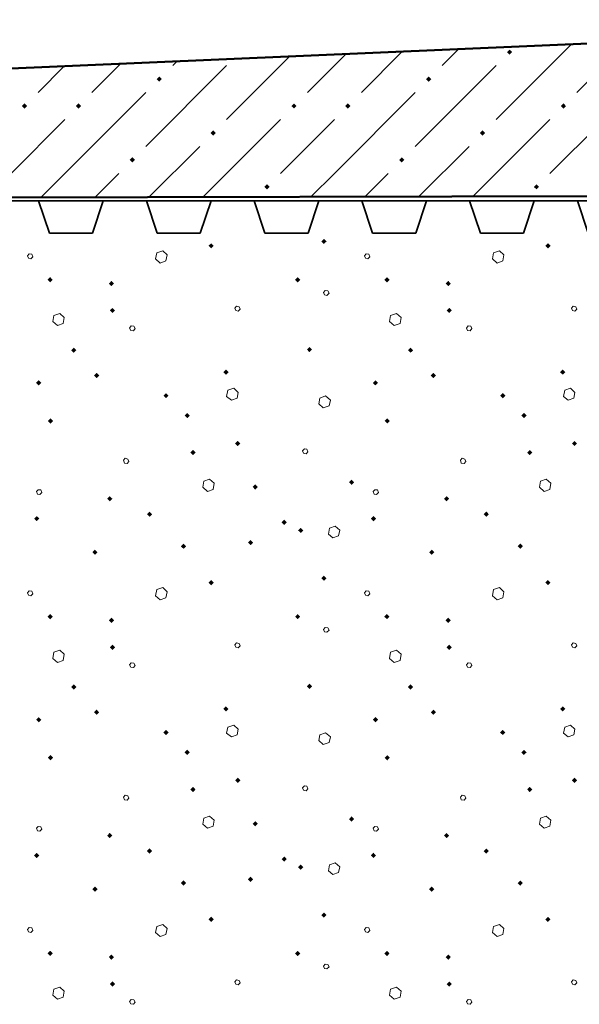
# Model space of a CAD drawing. Header units: millimetres. Extents: x 0 to 21000, y 0 to 14850.
# Tile 41 of 58: x 13945 to 14638, y 10780 to 11998. Entities that reach past the tile are written whole.
import ezdxf

# ---------------------------------------------------------------- set-up
doc = ezdxf.new("R2010")
doc.units = ezdxf.units.MM
for name, color, linetype, lineweight in [('Standard', 7, 'Continuous', 25), ('Стена_ кирп кладка силик нес', 8, 'Continuous', 70), ('Фундаменты общие', 7, 'Continuous', 25)]:
    doc.layers.add(name, color=color, linetype=linetype, lineweight=lineweight)

msp = doc.modelspace()

# ---------------------------------------------------------------- linework, layer by layer
at = {"layer": 'Standard', "color": 7, "linetype": 'Continuous', "lineweight": 13, "transparency": 33554687}
for p, q in [((14488.3, 11961.4), (14468, 11941.1)), ((14627.6, 11967.4), (14534.7, 11874.4)), ((14279.2, 11952.3), (14201.3, 11874.4)), ((14334.7, 11941.1), (14348.9, 11955.3)), ((14418.6, 11958.4), (14368, 11907.8)), ((13968, 11907.8), (14000.5, 11940.3)), ((14070.2, 11943.3), (14034.7, 11907.8)), ((14201.3, 11941.1), (14101.3, 11841.1)), ((14139.9, 11946.3), (14134.7, 11941.1)), ((14301.3, 11907.8), (14334.7, 11941.1)), ((14534.7, 11941.1), (14434.7, 11841.1)), ((14634.7, 11907.8), (14668, 11941.1)), ((14001.3, 11807.8), (14101.3, 11907.8)), ((14334.7, 11807.8), (14434.7, 11907.8)), ((14001.3, 11874.4), (13934.7, 11807.8)), ((14268, 11874.4), (14172, 11778.4)), ((14334.7, 11874.4), (14268, 11807.8)), ((14601.3, 11874.4), (14506.1, 11779.2)), ((14668, 11874.4), (14601.3, 11807.8)), ((14105.2, 11778.3), (14168, 11841.1)), ((14439.3, 11779.1), (14501.3, 11841.1)), ((14001.3, 11807.8), (13971.5, 11777.9)), ((14068, 11807.8), (14038.3, 11778.1)), ((14334.7, 11807.8), (14305.6, 11778.8)), ((14401.3, 11807.8), (14372.5, 11778.9))]:
    msp.add_line(p, q, dxfattribs=at)
at = {"layer": 'Standard', "color": 7, "linetype": 'Continuous', "lineweight": 35, "transparency": 33554687}
for p, q in [((12475.3, 11774.3), (15142, 11773.7)), ((13915.3, 11774), (13968.6, 11774)), ((13968.6, 11774), (13982, 11734)), ((14035.3, 11734), (14048.6, 11774)), ((14048.6, 11774), (14102, 11774)), ((14102, 11774), (14115.3, 11734)), ((14168.6, 11734), (14182, 11774)), ((14182, 11774), (14235.3, 11773.9)), ((14235.3, 11773.9), (14248.6, 11733.9)), ((14302, 11733.9), (14315.3, 11773.9)), ((14315.3, 11773.9), (14368.6, 11773.9)), ((14368.6, 11773.9), (14382, 11733.9)), ((14435.3, 11733.9), (14448.6, 11773.9)), ((14448.6, 11773.9), (14502, 11773.9)), ((14502, 11773.9), (14515.3, 11733.9)), ((14568.6, 11733.9), (14582, 11773.9)), ((14582, 11773.9), (14635.3, 11773.9)), ((14635.3, 11773.9), (14648.6, 11733.9)), ((13982, 11734), (14035.3, 11734)), ((14115.3, 11734), (14168.6, 11734)), ((14248.6, 11733.9), (14302, 11733.9)), ((14382, 11733.9), (14435.3, 11733.9)), ((14515.3, 11733.9), (14568.6, 11733.9))]:
    msp.add_line(p, q, dxfattribs=at)
at = {"layer": 'Standard', "color": 7, "linetype": 'Continuous', "lineweight": 13, "transparency": 33554687}
for points in [[(14551.3, 11954.5), (14548.1, 11957.8), (14551.3, 11961)], [(14551.3, 11954.5), (14551.3, 11961), (14554.6, 11957.8)], [(14118, 11921.2), (14114.7, 11924.4), (14118, 11927.7)], [(14118, 11921.2), (14118, 11927.7), (14121.2, 11924.4)], [(14451.3, 11921.2), (14448.1, 11924.4), (14451.3, 11927.7)], [(14451.3, 11921.2), (14451.3, 11927.7), (14454.6, 11924.4)], [(13951.3, 11887.9), (13948.1, 11891.1), (13951.3, 11894.4)], [(13951.3, 11887.9), (13951.3, 11894.4), (13954.6, 11891.1)], [(14018, 11887.9), (14014.7, 11891.1), (14018, 11894.4)], [(14018, 11887.9), (14018, 11894.4), (14021.2, 11891.1)], [(14284.7, 11887.9), (14281.4, 11891.1), (14284.7, 11894.4)], [(14284.7, 11887.9), (14284.7, 11894.4), (14287.9, 11891.1)], [(14351.3, 11887.9), (14348.1, 11891.1), (14351.3, 11894.4)], [(14351.3, 11887.9), (14351.3, 11894.4), (14354.6, 11891.1)], [(14618, 11887.9), (14614.7, 11891.1), (14618, 11894.4)], [(14618, 11887.9), (14618, 11894.4), (14621.2, 11891.1)], [(14184.7, 11854.5), (14181.4, 11857.8), (14184.7, 11861)], [(14184.7, 11854.5), (14184.7, 11861), (14187.9, 11857.8)], [(14518, 11854.5), (14514.7, 11857.8), (14518, 11861)], [(14518, 11854.5), (14518, 11861), (14521.2, 11857.8)], [(14084.7, 11821.2), (14081.4, 11824.4), (14084.7, 11827.7)], [(14084.7, 11821.2), (14084.7, 11827.7), (14087.9, 11824.4)], [(14418, 11821.2), (14414.7, 11824.4), (14418, 11827.7)], [(14418, 11821.2), (14418, 11827.7), (14421.2, 11824.4)], [(14251.3, 11787.9), (14248.1, 11791.1), (14251.3, 11794.4)], [(14251.3, 11787.9), (14251.3, 11794.4), (14254.6, 11791.1)], [(14584.7, 11787.9), (14581.4, 11791.1), (14584.7, 11794.4)], [(14584.7, 11787.9), (14584.7, 11794.4), (14587.9, 11791.1)]]:
    msp.add_solid(points, dxfattribs=at)
at = {"layer": 'Стена_ кирп кладка силик нес', "color": 7, "linetype": 'Continuous', "lineweight": 13, "transparency": 33554687}
for p, q in [((13957.2, 11708.2), (13955.1, 11705.7)), ((13955.1, 11705.7), (13956.3, 11702.8)), ((13960.5, 11707.8), (13957.2, 11708.2)), ((13961.7, 11704.4), (13960.5, 11707.8)), ((14115.1, 11709.4), (14113.4, 11701.9)), ((14122.2, 11711.9), (14115.1, 11709.4)), ((14127.6, 11706.9), (14122.2, 11711.9)), ((14126.3, 11699.4), (14127.6, 11706.9)), ((14373.8, 11708.2), (14371.7, 11705.7)), ((14371.7, 11705.7), (14373, 11702.8)), ((14377.2, 11707.8), (14373.8, 11708.2)), ((14378.4, 11704.4), (14377.2, 11707.8)), ((14531.7, 11709.4), (14530.1, 11701.9)), ((14538.8, 11711.9), (14531.7, 11709.4)), ((14544.2, 11706.9), (14538.8, 11711.9)), ((14543, 11699.4), (14544.2, 11706.9)), ((13956.3, 11702.8), (13959.2, 11701.9)), ((13959.2, 11701.9), (13961.7, 11704.4)), ((14113.4, 11701.9), (14119.2, 11696.9)), ((14119.2, 11696.9), (14126.3, 11699.4)), ((14373, 11702.8), (14375.9, 11701.9)), ((14375.9, 11701.9), (14378.4, 11704.4)), ((14530.1, 11701.9), (14535.9, 11696.9)), ((14535.9, 11696.9), (14543, 11699.4)), ((14323.4, 11662.8), (14321.3, 11660.3)), ((14321.3, 11660.3), (14322.6, 11657.4)), ((14322.6, 11657.4), (14325.5, 11656.9)), ((14326.7, 11662.4), (14323.4, 11662.8)), ((14325.5, 11656.9), (14328, 11659.4)), ((14328, 11659.4), (14326.7, 11662.4)), ((13995.1, 11634.4), (13987.6, 11631.9)), ((14000.5, 11629.4), (13995.1, 11634.4)), ((14213.4, 11643.6), (14211.3, 11641.1)), ((14211.3, 11641.1), (14212.6, 11638.2)), ((14212.6, 11638.2), (14215.5, 11637.4)), ((14216.7, 11642.8), (14213.4, 11643.6)), ((14215.5, 11637.4), (14218, 11639.9)), ((14218, 11639.9), (14216.7, 11642.8)), ((14411.7, 11634.4), (14404.2, 11631.9)), ((14417.2, 11629.4), (14411.7, 11634.4)), ((14630.1, 11643.6), (14628, 11641.1)), ((14628, 11641.1), (14629.2, 11638.2)), ((14629.2, 11638.2), (14632.2, 11637.4)), ((14633.4, 11642.8), (14630.1, 11643.6)), ((14632.2, 11637.4), (14634.7, 11639.9)), ((14634.7, 11639.9), (14633.4, 11642.8)), ((13987.6, 11631.9), (13986.3, 11624.4)), ((13986.3, 11624.4), (13992.2, 11619.4)), ((13992.2, 11619.4), (13999.2, 11621.9)), ((13999.2, 11621.9), (14000.5, 11629.4)), ((14404.2, 11631.9), (14403, 11624.4)), ((14403, 11624.4), (14408.8, 11619.4)), ((14408.8, 11619.4), (14415.9, 11621.9)), ((14415.9, 11621.9), (14417.2, 11629.4)), ((14083.4, 11619), (14081.3, 11616.5)), ((14081.3, 11616.5), (14082.6, 11613.6)), ((14082.6, 11613.6), (14085.9, 11613.2)), ((14086.7, 11618.6), (14083.4, 11619)), ((14085.9, 11613.2), (14088, 11615.7)), ((14088, 11615.7), (14086.7, 11618.6)), ((14500.1, 11619), (14498, 11616.5)), ((14498, 11616.5), (14499.2, 11613.6)), ((14499.2, 11613.6), (14502.6, 11613.2)), ((14503.4, 11618.6), (14500.1, 11619)), ((14502.6, 11613.2), (14504.7, 11615.7)), ((14504.7, 11615.7), (14503.4, 11618.6)), ((14203, 11539.4), (14201.3, 11531.9)), ((14210.1, 11541.9), (14203, 11539.4)), ((14215.5, 11536.9), (14210.1, 11541.9)), ((14214.2, 11529.9), (14215.5, 11536.9)), ((14619.7, 11539.4), (14618, 11531.9)), ((14626.7, 11541.9), (14619.7, 11539.4)), ((14632.2, 11536.9), (14626.7, 11541.9)), ((14630.9, 11529.9), (14632.2, 11536.9)), ((14201.3, 11531.9), (14207.2, 11527.4)), ((14207.2, 11527.4), (14214.2, 11529.9)), ((14316.7, 11529.9), (14315.5, 11522.8)), ((14315.5, 11522.8), (14320.9, 11517.8)), ((14323.8, 11532.4), (14316.7, 11529.9)), ((14329.7, 11527.4), (14323.8, 11532.4)), ((14328, 11520.3), (14329.7, 11527.4)), ((14618, 11531.9), (14623.8, 11527.4)), ((14623.8, 11527.4), (14630.9, 11529.9)), ((14320.9, 11517.8), (14328, 11520.3)), ((14297.6, 11466.9), (14295.1, 11464.4)), ((14295.1, 11464.4), (14296.3, 11461.5)), ((14300.5, 11466.5), (14297.6, 11466.9)), ((14299.7, 11460.7), (14301.7, 11463.2)), ((14301.7, 11463.2), (14300.5, 11466.5)), ((14075.9, 11455.3), (14073.8, 11452.8)), ((14073.8, 11452.8), (14075.1, 11449.4)), ((14079.2, 11454.4), (14075.9, 11455.3)), ((14078.4, 11449), (14080.5, 11451.5)), ((14080.5, 11451.5), (14079.2, 11454.4)), ((14296.3, 11461.5), (14299.7, 11460.7)), ((14492.6, 11455.3), (14490.5, 11452.8)), ((14490.5, 11452.8), (14491.7, 11449.4)), ((14495.9, 11454.4), (14492.6, 11455.3)), ((14495.1, 11449), (14497.2, 11451.5)), ((14497.2, 11451.5), (14495.9, 11454.4)), ((14075.1, 11449.4), (14078.4, 11449)), ((14491.7, 11449.4), (14495.1, 11449)), ((14173, 11426.9), (14171.7, 11419.4)), ((14180.1, 11429.4), (14173, 11426.9)), ((14185.9, 11424.4), (14180.1, 11429.4)), ((14589.7, 11426.9), (14588.4, 11419.4)), ((14596.7, 11429.4), (14589.7, 11426.9)), ((14602.6, 11424.4), (14596.7, 11429.4)), ((13968, 11416.5), (13965.9, 11414.4)), ((13965.9, 11414.4), (13967.2, 11411.1)), ((13971.3, 11416.1), (13968, 11416.5)), ((13970.1, 11410.7), (13972.6, 11413.2)), ((13972.6, 11413.2), (13971.3, 11416.1)), ((14171.7, 11419.4), (14177.6, 11414.4)), ((14177.6, 11414.4), (14184.7, 11416.9)), ((14184.7, 11416.9), (14185.9, 11424.4)), ((14384.7, 11416.5), (14382.6, 11414.4)), ((14382.6, 11414.4), (14383.8, 11411.1)), ((14388, 11416.1), (14384.7, 11416.5)), ((14386.7, 11410.7), (14389.2, 11413.2)), ((14389.2, 11413.2), (14388, 11416.1)), ((14588.4, 11419.4), (14594.2, 11414.4)), ((14594.2, 11414.4), (14601.3, 11416.9)), ((14601.3, 11416.9), (14602.6, 11424.4)), ((13967.2, 11411.1), (13970.1, 11410.7)), ((14383.8, 11411.1), (14386.7, 11410.7)), ((14328.4, 11369), (14327.2, 11361.5)), ((14335.5, 11371.5), (14328.4, 11369)), ((14341.3, 11366.5), (14335.5, 11371.5)), ((14339.7, 11359.4), (14341.3, 11366.5)), ((14327.2, 11361.5), (14332.6, 11356.9)), ((14332.6, 11356.9), (14339.7, 11359.4)), ((13957.2, 11291.5), (13955.1, 11289)), ((13960.5, 11291.1), (13957.2, 11291.5)), ((14115.1, 11292.8), (14113.4, 11285.3)), ((14122.2, 11295.3), (14115.1, 11292.8)), ((14127.6, 11290.3), (14122.2, 11295.3)), ((14373.8, 11291.5), (14371.7, 11289)), ((14377.2, 11291.1), (14373.8, 11291.5)), ((14531.7, 11292.8), (14530.1, 11285.3)), ((14538.8, 11295.3), (14531.7, 11292.8)), ((14544.2, 11290.3), (14538.8, 11295.3)), ((13955.1, 11289), (13956.3, 11286.1)), ((13956.3, 11286.1), (13959.2, 11285.3)), ((13959.2, 11285.3), (13961.7, 11287.8)), ((13961.7, 11287.8), (13960.5, 11291.1)), ((14113.4, 11285.3), (14119.2, 11280.3)), ((14119.2, 11280.3), (14126.3, 11282.8)), ((14126.3, 11282.8), (14127.6, 11290.3)), ((14371.7, 11289), (14373, 11286.1)), ((14373, 11286.1), (14375.9, 11285.3)), ((14375.9, 11285.3), (14378.4, 11287.8)), ((14378.4, 11287.8), (14377.2, 11291.1)), ((14530.1, 11285.3), (14535.9, 11280.3)), ((14535.9, 11280.3), (14543, 11282.8)), ((14543, 11282.8), (14544.2, 11290.3)), ((14323.4, 11246.1), (14321.3, 11243.6)), ((14321.3, 11243.6), (14322.6, 11240.7)), ((14326.7, 11245.7), (14323.4, 11246.1)), ((14325.5, 11240.3), (14328, 11242.8)), ((14328, 11242.8), (14326.7, 11245.7)), ((14322.6, 11240.7), (14325.5, 11240.3)), ((14213.4, 11226.9), (14211.3, 11224.4)), ((14211.3, 11224.4), (14212.6, 11221.5)), ((14212.6, 11221.5), (14215.5, 11220.7)), ((14216.7, 11226.1), (14213.4, 11226.9)), ((14215.5, 11220.7), (14218, 11223.2)), ((14218, 11223.2), (14216.7, 11226.1)), ((14630.1, 11226.9), (14628, 11224.4)), ((14628, 11224.4), (14629.2, 11221.5)), ((14629.2, 11221.5), (14632.2, 11220.7)), ((14633.4, 11226.1), (14630.1, 11226.9)), ((14632.2, 11220.7), (14634.7, 11223.2)), ((14634.7, 11223.2), (14633.4, 11226.1)), ((13987.6, 11215.3), (13986.3, 11207.8)), ((13986.3, 11207.8), (13992.2, 11202.8)), ((13995.1, 11217.8), (13987.6, 11215.3)), ((14000.5, 11212.8), (13995.1, 11217.8)), ((13999.2, 11205.3), (14000.5, 11212.8)), ((14404.2, 11215.3), (14403, 11207.8)), ((14403, 11207.8), (14408.8, 11202.8)), ((14411.7, 11217.8), (14404.2, 11215.3)), ((14417.2, 11212.8), (14411.7, 11217.8)), ((14415.9, 11205.3), (14417.2, 11212.8)), ((13992.2, 11202.8), (13999.2, 11205.3)), ((14083.4, 11202.4), (14081.3, 11199.9)), ((14081.3, 11199.9), (14082.6, 11196.9)), ((14082.6, 11196.9), (14085.9, 11196.5)), ((14086.7, 11201.9), (14083.4, 11202.4)), ((14085.9, 11196.5), (14088, 11199)), ((14088, 11199), (14086.7, 11201.9)), ((14408.8, 11202.8), (14415.9, 11205.3)), ((14500.1, 11202.4), (14498, 11199.9)), ((14498, 11199.9), (14499.2, 11196.9)), ((14499.2, 11196.9), (14502.6, 11196.5)), ((14503.4, 11201.9), (14500.1, 11202.4)), ((14502.6, 11196.5), (14504.7, 11199)), ((14504.7, 11199), (14503.4, 11201.9)), ((14203, 11122.8), (14201.3, 11115.3)), ((14210.1, 11125.3), (14203, 11122.8)), ((14215.5, 11120.3), (14210.1, 11125.3)), ((14619.7, 11122.8), (14618, 11115.3)), ((14626.7, 11125.3), (14619.7, 11122.8)), ((14632.2, 11120.3), (14626.7, 11125.3)), ((14201.3, 11115.3), (14207.2, 11110.7)), ((14207.2, 11110.7), (14214.2, 11113.2)), ((14214.2, 11113.2), (14215.5, 11120.3)), ((14316.7, 11113.2), (14315.5, 11106.1)), ((14323.8, 11115.7), (14316.7, 11113.2)), ((14329.7, 11110.7), (14323.8, 11115.7)), ((14328, 11103.6), (14329.7, 11110.7)), ((14618, 11115.3), (14623.8, 11110.7)), ((14623.8, 11110.7), (14630.9, 11113.2)), ((14630.9, 11113.2), (14632.2, 11120.3)), ((14315.5, 11106.1), (14320.9, 11101.1)), ((14320.9, 11101.1), (14328, 11103.6)), ((14297.6, 11050.3), (14295.1, 11047.8)), ((14295.1, 11047.8), (14296.3, 11044.9)), ((14300.5, 11049.9), (14297.6, 11050.3)), ((14301.7, 11046.5), (14300.5, 11049.9)), ((14075.9, 11038.6), (14073.8, 11036.1)), ((14073.8, 11036.1), (14075.1, 11032.8)), ((14079.2, 11037.8), (14075.9, 11038.6)), ((14080.5, 11034.9), (14079.2, 11037.8)), ((14296.3, 11044.9), (14299.7, 11044)), ((14299.7, 11044), (14301.7, 11046.5)), ((14492.6, 11038.6), (14490.5, 11036.1)), ((14490.5, 11036.1), (14491.7, 11032.8)), ((14495.9, 11037.8), (14492.6, 11038.6)), ((14497.2, 11034.9), (14495.9, 11037.8)), ((14075.1, 11032.8), (14078.4, 11032.4)), ((14078.4, 11032.4), (14080.5, 11034.9)), ((14491.7, 11032.8), (14495.1, 11032.4)), ((14495.1, 11032.4), (14497.2, 11034.9)), ((14180.1, 11012.8), (14173, 11010.3)), ((14185.9, 11007.8), (14180.1, 11012.8)), ((14596.7, 11012.8), (14589.7, 11010.3)), ((14602.6, 11007.8), (14596.7, 11012.8)), ((13968, 10999.9), (13965.9, 10997.8)), ((13971.3, 10999.4), (13968, 10999.9)), ((13972.6, 10996.5), (13971.3, 10999.4)), ((14173, 11010.3), (14171.7, 11002.8)), ((14171.7, 11002.8), (14177.6, 10997.8)), ((14177.6, 10997.8), (14184.7, 11000.3)), ((14184.7, 11000.3), (14185.9, 11007.8)), ((14384.7, 10999.9), (14382.6, 10997.8)), ((14388, 10999.4), (14384.7, 10999.9)), ((14389.2, 10996.5), (14388, 10999.4)), ((14589.7, 11010.3), (14588.4, 11002.8)), ((14588.4, 11002.8), (14594.2, 10997.8)), ((14594.2, 10997.8), (14601.3, 11000.3)), ((14601.3, 11000.3), (14602.6, 11007.8)), ((13965.9, 10997.8), (13967.2, 10994.4)), ((13967.2, 10994.4), (13970.1, 10994)), ((13970.1, 10994), (13972.6, 10996.5)), ((14382.6, 10997.8), (14383.8, 10994.4)), ((14383.8, 10994.4), (14386.7, 10994)), ((14386.7, 10994), (14389.2, 10996.5)), ((14328.4, 10952.4), (14327.2, 10944.9)), ((14335.5, 10954.9), (14328.4, 10952.4)), ((14341.3, 10949.9), (14335.5, 10954.9)), ((14327.2, 10944.9), (14332.6, 10940.3)), ((14332.6, 10940.3), (14339.7, 10942.8)), ((14339.7, 10942.8), (14341.3, 10949.9)), ((14122.2, 10878.6), (14115.1, 10876.1)), ((14127.6, 10873.6), (14122.2, 10878.6)), ((14538.8, 10878.6), (14531.7, 10876.1)), ((14544.2, 10873.6), (14538.8, 10878.6)), ((13957.2, 10874.9), (13955.1, 10872.4)), ((13955.1, 10872.4), (13956.3, 10869.4)), ((13956.3, 10869.4), (13959.2, 10868.6)), ((13960.5, 10874.4), (13957.2, 10874.9)), ((13959.2, 10868.6), (13961.7, 10871.1)), ((13961.7, 10871.1), (13960.5, 10874.4)), ((14115.1, 10876.1), (14113.4, 10868.6)), ((14113.4, 10868.6), (14119.2, 10863.6)), ((14119.2, 10863.6), (14126.3, 10866.1)), ((14126.3, 10866.1), (14127.6, 10873.6)), ((14373.8, 10874.9), (14371.7, 10872.4)), ((14371.7, 10872.4), (14373, 10869.4)), ((14373, 10869.4), (14375.9, 10868.6)), ((14377.2, 10874.4), (14373.8, 10874.9)), ((14375.9, 10868.6), (14378.4, 10871.1)), ((14378.4, 10871.1), (14377.2, 10874.4)), ((14531.7, 10876.1), (14530.1, 10868.6)), ((14530.1, 10868.6), (14535.9, 10863.6)), ((14535.9, 10863.6), (14543, 10866.1)), ((14543, 10866.1), (14544.2, 10873.6)), ((14323.4, 10829.4), (14321.3, 10826.9)), ((14326.7, 10829), (14323.4, 10829.4)), ((14328, 10826.1), (14326.7, 10829)), ((14321.3, 10826.9), (14322.6, 10824)), ((14322.6, 10824), (14325.5, 10823.6)), ((14325.5, 10823.6), (14328, 10826.1)), ((14213.4, 10810.3), (14211.3, 10807.8)), ((14211.3, 10807.8), (14212.6, 10804.9)), ((14212.6, 10804.9), (14215.5, 10804)), ((14216.7, 10809.4), (14213.4, 10810.3)), ((14215.5, 10804), (14218, 10806.5)), ((14218, 10806.5), (14216.7, 10809.4)), ((14630.1, 10810.3), (14628, 10807.8)), ((14628, 10807.8), (14629.2, 10804.9)), ((14629.2, 10804.9), (14632.2, 10804)), ((14633.4, 10809.4), (14630.1, 10810.3)), ((14632.2, 10804), (14634.7, 10806.5)), ((14634.7, 10806.5), (14633.4, 10809.4)), ((13987.6, 10798.6), (13986.3, 10791.1)), ((13995.1, 10801.1), (13987.6, 10798.6)), ((14000.5, 10796.1), (13995.1, 10801.1)), ((13999.2, 10788.6), (14000.5, 10796.1)), ((14404.2, 10798.6), (14403, 10791.1)), ((14411.7, 10801.1), (14404.2, 10798.6)), ((14417.2, 10796.1), (14411.7, 10801.1)), ((14415.9, 10788.6), (14417.2, 10796.1)), ((13986.3, 10791.1), (13992.2, 10786.1)), ((13992.2, 10786.1), (13999.2, 10788.6)), ((14083.4, 10785.7), (14081.3, 10783.2)), ((14081.3, 10783.2), (14082.6, 10780.3)), ((14082.6, 10780.3), (14085.9, 10779.9)), ((14086.7, 10785.3), (14083.4, 10785.7)), ((14085.9, 10779.9), (14088, 10782.4)), ((14088, 10782.4), (14086.7, 10785.3)), ((14403, 10791.1), (14408.8, 10786.1)), ((14408.8, 10786.1), (14415.9, 10788.6)), ((14500.1, 10785.7), (14498, 10783.2)), ((14498, 10783.2), (14499.2, 10780.3)), ((14499.2, 10780.3), (14502.6, 10779.9)), ((14503.4, 10785.3), (14500.1, 10785.7)), ((14502.6, 10779.9), (14504.7, 10782.4)), ((14504.7, 10782.4), (14503.4, 10785.3))]:
    msp.add_line(p, q, dxfattribs=at)
for points in [[(14182.2, 11714.9), (14178.9, 11718.2), (14182.2, 11721.4)], [(14182.2, 11714.9), (14182.2, 11721.4), (14185.4, 11718.2)], [(14321.7, 11720.4), (14318.5, 11723.6), (14321.7, 11726.9)], [(14321.7, 11720.4), (14321.7, 11726.9), (14325, 11723.6)], [(14598.8, 11714.9), (14595.6, 11718.2), (14598.8, 11721.4)], [(14598.8, 11714.9), (14598.8, 11721.4), (14602.1, 11718.2)], [(13983, 11672.9), (13979.7, 11676.1), (13983, 11679.4)], [(13983, 11672.9), (13983, 11679.4), (13986.2, 11676.1)], [(14058.8, 11668.3), (14055.6, 11671.5), (14058.8, 11674.8)], [(14058.8, 11668.3), (14058.8, 11674.8), (14062.1, 11671.5)], [(14289.2, 11672.9), (14286, 11676.1), (14289.2, 11679.4)], [(14289.2, 11672.9), (14289.2, 11679.4), (14292.5, 11676.1)], [(14399.7, 11672.9), (14396.4, 11676.1), (14399.7, 11679.4)], [(14399.7, 11672.9), (14399.7, 11679.4), (14402.9, 11676.1)], [(14475.5, 11668.3), (14472.2, 11671.5), (14475.5, 11674.8)], [(14475.5, 11668.3), (14475.5, 11674.8), (14478.7, 11671.5)], [(14060.1, 11634.9), (14056.8, 11638.2), (14060.1, 11641.4)], [(14060.1, 11634.9), (14060.1, 11641.4), (14063.3, 11638.2)], [(14476.7, 11634.9), (14473.5, 11638.2), (14476.7, 11641.4)], [(14476.7, 11634.9), (14476.7, 11641.4), (14480, 11638.2)], [(14012.2, 11585.8), (14008.9, 11589), (14012.2, 11592.3)], [(14012.2, 11585.8), (14012.2, 11592.3), (14015.4, 11589)], [(14303.8, 11586.6), (14300.6, 11589.9), (14303.8, 11593.1)], [(14303.8, 11586.6), (14303.8, 11593.1), (14307.1, 11589.9)], [(14428.8, 11585.8), (14425.6, 11589), (14428.8, 11592.3)], [(14428.8, 11585.8), (14428.8, 11592.3), (14432.1, 11589)], [(14040.5, 11554.5), (14037.2, 11557.8), (14040.5, 11561)], [(14040.5, 11554.5), (14040.5, 11561), (14043.7, 11557.8)], [(14200.5, 11558.7), (14197.2, 11561.9), (14200.5, 11565.2)], [(14200.5, 11558.7), (14200.5, 11565.2), (14203.7, 11561.9)], [(14457.2, 11554.5), (14453.9, 11557.8), (14457.2, 11561)], [(14457.2, 11554.5), (14457.2, 11561), (14460.4, 11557.8)], [(14617.2, 11558.7), (14613.9, 11561.9), (14617.2, 11565.2)], [(14617.2, 11558.7), (14617.2, 11565.2), (14620.4, 11561.9)], [(13968.8, 11545.4), (13965.6, 11548.6), (13968.8, 11551.9)], [(13968.8, 11545.4), (13968.8, 11551.9), (13972.1, 11548.6)], [(14385.5, 11545.4), (14382.2, 11548.6), (14385.5, 11551.9)], [(14385.5, 11545.4), (14385.5, 11551.9), (14388.7, 11548.6)], [(14126.3, 11529.5), (14123.1, 11532.8), (14126.3, 11536)], [(14126.3, 11529.5), (14126.3, 11536), (14129.6, 11532.8)], [(14543, 11529.5), (14539.7, 11532.8), (14543, 11536)], [(14543, 11529.5), (14543, 11536), (14546.2, 11532.8)], [(14152.6, 11504.9), (14149.3, 11508.2), (14152.6, 11511.4)], [(14152.6, 11504.9), (14152.6, 11511.4), (14155.8, 11508.2)], [(14569.2, 11504.9), (14566, 11508.2), (14569.2, 11511.4)], [(14569.2, 11504.9), (14569.2, 11511.4), (14572.5, 11508.2)], [(13983.4, 11498.3), (13980.2, 11501.5), (13983.4, 11504.8)], [(13983.4, 11498.3), (13983.4, 11504.8), (13986.7, 11501.5)], [(14400.1, 11498.3), (14396.8, 11501.5), (14400.1, 11504.8)], [(14400.1, 11498.3), (14400.1, 11504.8), (14403.3, 11501.5)], [(14215.1, 11470.4), (14211.8, 11473.6), (14215.1, 11476.9)], [(14215.1, 11470.4), (14215.1, 11476.9), (14218.3, 11473.6)], [(14631.7, 11470.4), (14628.5, 11473.6), (14631.7, 11476.9)], [(14631.7, 11470.4), (14631.7, 11476.9), (14635, 11473.6)], [(14159.7, 11459.1), (14156.4, 11462.4), (14159.7, 11465.6)], [(14159.7, 11459.1), (14159.7, 11465.6), (14162.9, 11462.4)], [(14576.3, 11459.1), (14573.1, 11462.4), (14576.3, 11465.6)], [(14576.3, 11459.1), (14576.3, 11465.6), (14579.6, 11462.4)], [(14355.9, 11422.4), (14352.7, 11425.7), (14355.9, 11428.9)], [(14355.9, 11422.4), (14355.9, 11428.9), (14359.2, 11425.7)], [(14236.7, 11416.6), (14233.5, 11419.9), (14236.7, 11423.1)], [(14236.7, 11416.6), (14236.7, 11423.1), (14240, 11419.9)], [(14056.7, 11402), (14053.5, 11405.3), (14056.7, 11408.5)], [(14056.7, 11402), (14056.7, 11408.5), (14060, 11405.3)], [(14473.4, 11402), (14470.2, 11405.3), (14473.4, 11408.5)], [(14473.4, 11402), (14473.4, 11408.5), (14476.7, 11405.3)], [(14105.9, 11382.9), (14102.7, 11386.1), (14105.9, 11389.4)], [(14105.9, 11382.9), (14105.9, 11389.4), (14109.2, 11386.1)], [(14522.6, 11382.9), (14519.3, 11386.1), (14522.6, 11389.4)], [(14522.6, 11382.9), (14522.6, 11389.4), (14525.8, 11386.1)], [(13966.3, 11377.4), (13963.1, 11380.7), (13966.3, 11383.9)], [(13966.3, 11377.4), (13966.3, 11383.9), (13969.6, 11380.7)], [(14272.6, 11372.9), (14269.3, 11376.1), (14272.6, 11379.4)], [(14272.6, 11372.9), (14272.6, 11379.4), (14275.8, 11376.1)], [(14383, 11377.4), (14379.7, 11380.7), (14383, 11383.9)], [(14383, 11377.4), (14383, 11383.9), (14386.2, 11380.7)], [(14293, 11362.9), (14289.7, 11366.1), (14293, 11369.4)], [(14293, 11362.9), (14293, 11369.4), (14296.2, 11366.1)], [(14230.9, 11347.9), (14227.7, 11351.1), (14230.9, 11354.4)], [(14230.9, 11347.9), (14230.9, 11354.4), (14234.2, 11351.1)], [(14038.4, 11335.8), (14035.2, 11339), (14038.4, 11342.3)], [(14038.4, 11335.8), (14038.4, 11342.3), (14041.7, 11339)], [(14148, 11343.3), (14144.7, 11346.5), (14148, 11349.8)], [(14148, 11343.3), (14148, 11349.8), (14151.2, 11346.5)], [(14455.1, 11335.8), (14451.8, 11339), (14455.1, 11342.3)], [(14455.1, 11335.8), (14455.1, 11342.3), (14458.3, 11339)], [(14564.7, 11343.3), (14561.4, 11346.5), (14564.7, 11349.8)], [(14564.7, 11343.3), (14564.7, 11349.8), (14567.9, 11346.5)], [(14182.2, 11298.3), (14178.9, 11301.5), (14182.2, 11304.8)], [(14182.2, 11298.3), (14182.2, 11304.8), (14185.4, 11301.5)], [(14321.7, 11303.7), (14318.5, 11306.9), (14321.7, 11310.2)], [(14321.7, 11303.7), (14321.7, 11310.2), (14325, 11306.9)], [(14598.8, 11298.3), (14595.6, 11301.5), (14598.8, 11304.8)], [(14598.8, 11298.3), (14598.8, 11304.8), (14602.1, 11301.5)], [(13983, 11256.2), (13979.7, 11259.4), (13983, 11262.7)], [(13983, 11256.2), (13983, 11262.7), (13986.2, 11259.4)], [(14058.8, 11251.6), (14055.6, 11254.9), (14058.8, 11258.1)], [(14058.8, 11251.6), (14058.8, 11258.1), (14062.1, 11254.9)], [(14289.2, 11256.2), (14286, 11259.4), (14289.2, 11262.7)], [(14289.2, 11256.2), (14289.2, 11262.7), (14292.5, 11259.4)], [(14399.7, 11256.2), (14396.4, 11259.4), (14399.7, 11262.7)], [(14399.7, 11256.2), (14399.7, 11262.7), (14402.9, 11259.4)], [(14475.5, 11251.6), (14472.2, 11254.9), (14475.5, 11258.1)], [(14475.5, 11251.6), (14475.5, 11258.1), (14478.7, 11254.9)], [(14060.1, 11218.3), (14056.8, 11221.5), (14060.1, 11224.8)], [(14060.1, 11218.3), (14060.1, 11224.8), (14063.3, 11221.5)], [(14476.7, 11218.3), (14473.5, 11221.5), (14476.7, 11224.8)], [(14476.7, 11218.3), (14476.7, 11224.8), (14480, 11221.5)], [(14012.2, 11169.1), (14008.9, 11172.4), (14012.2, 11175.6)], [(14012.2, 11169.1), (14012.2, 11175.6), (14015.4, 11172.4)], [(14303.8, 11169.9), (14300.6, 11173.2), (14303.8, 11176.4)], [(14303.8, 11169.9), (14303.8, 11176.4), (14307.1, 11173.2)], [(14428.8, 11169.1), (14425.6, 11172.4), (14428.8, 11175.6)], [(14428.8, 11169.1), (14428.8, 11175.6), (14432.1, 11172.4)], [(14200.5, 11142), (14197.2, 11145.3), (14200.5, 11148.5)], [(14200.5, 11142), (14200.5, 11148.5), (14203.7, 11145.3)], [(14617.2, 11142), (14613.9, 11145.3), (14617.2, 11148.5)], [(14617.2, 11142), (14617.2, 11148.5), (14620.4, 11145.3)], [(13968.8, 11128.7), (13965.6, 11131.9), (13968.8, 11135.2)], [(13968.8, 11128.7), (13968.8, 11135.2), (13972.1, 11131.9)], [(14040.5, 11137.9), (14037.2, 11141.1), (14040.5, 11144.4)], [(14040.5, 11137.9), (14040.5, 11144.4), (14043.7, 11141.1)], [(14385.5, 11128.7), (14382.2, 11131.9), (14385.5, 11135.2)], [(14385.5, 11128.7), (14385.5, 11135.2), (14388.7, 11131.9)], [(14457.2, 11137.9), (14453.9, 11141.1), (14457.2, 11144.4)], [(14457.2, 11137.9), (14457.2, 11144.4), (14460.4, 11141.1)], [(14126.3, 11112.9), (14123.1, 11116.1), (14126.3, 11119.4)], [(14126.3, 11112.9), (14126.3, 11119.4), (14129.6, 11116.1)], [(14543, 11112.9), (14539.7, 11116.1), (14543, 11119.4)], [(14543, 11112.9), (14543, 11119.4), (14546.2, 11116.1)], [(13983.4, 11081.6), (13980.2, 11084.9), (13983.4, 11088.1)], [(13983.4, 11081.6), (13983.4, 11088.1), (13986.7, 11084.9)], [(14152.6, 11088.3), (14149.3, 11091.5), (14152.6, 11094.8)], [(14152.6, 11088.3), (14152.6, 11094.8), (14155.8, 11091.5)], [(14400.1, 11081.6), (14396.8, 11084.9), (14400.1, 11088.1)], [(14400.1, 11081.6), (14400.1, 11088.1), (14403.3, 11084.9)], [(14569.2, 11088.3), (14566, 11091.5), (14569.2, 11094.8)], [(14569.2, 11088.3), (14569.2, 11094.8), (14572.5, 11091.5)], [(14215.1, 11053.7), (14211.8, 11056.9), (14215.1, 11060.2)], [(14215.1, 11053.7), (14215.1, 11060.2), (14218.3, 11056.9)], [(14631.7, 11053.7), (14628.5, 11056.9), (14631.7, 11060.2)], [(14631.7, 11053.7), (14631.7, 11060.2), (14635, 11056.9)], [(14159.7, 11042.4), (14156.4, 11045.7), (14159.7, 11048.9)], [(14159.7, 11042.4), (14159.7, 11048.9), (14162.9, 11045.7)], [(14576.3, 11042.4), (14573.1, 11045.7), (14576.3, 11048.9)], [(14576.3, 11042.4), (14576.3, 11048.9), (14579.6, 11045.7)], [(14355.9, 11005.8), (14352.7, 11009), (14355.9, 11012.3)], [(14355.9, 11005.8), (14355.9, 11012.3), (14359.2, 11009)], [(14236.7, 10999.9), (14233.5, 11003.2), (14236.7, 11006.4)], [(14236.7, 10999.9), (14236.7, 11006.4), (14240, 11003.2)], [(14056.7, 10985.4), (14053.5, 10988.6), (14056.7, 10991.9)], [(14056.7, 10985.4), (14056.7, 10991.9), (14060, 10988.6)], [(14473.4, 10985.4), (14470.2, 10988.6), (14473.4, 10991.9)], [(14473.4, 10985.4), (14473.4, 10991.9), (14476.7, 10988.6)], [(13966.3, 10960.8), (13963.1, 10964), (13966.3, 10967.3)], [(13966.3, 10960.8), (13966.3, 10967.3), (13969.6, 10964)], [(14105.9, 10966.2), (14102.7, 10969.4), (14105.9, 10972.7)], [(14105.9, 10966.2), (14105.9, 10972.7), (14109.2, 10969.4)], [(14272.6, 10956.2), (14269.3, 10959.4), (14272.6, 10962.7)], [(14272.6, 10956.2), (14272.6, 10962.7), (14275.8, 10959.4)], [(14383, 10960.8), (14379.7, 10964), (14383, 10967.3)], [(14383, 10960.8), (14383, 10967.3), (14386.2, 10964)], [(14522.6, 10966.2), (14519.3, 10969.4), (14522.6, 10972.7)], [(14522.6, 10966.2), (14522.6, 10972.7), (14525.8, 10969.4)], [(14293, 10946.2), (14289.7, 10949.4), (14293, 10952.7)], [(14293, 10946.2), (14293, 10952.7), (14296.2, 10949.4)], [(14148, 10926.6), (14144.7, 10929.9), (14148, 10933.1)], [(14148, 10926.6), (14148, 10933.1), (14151.2, 10929.9)], [(14230.9, 10931.2), (14227.7, 10934.4), (14230.9, 10937.7)], [(14230.9, 10931.2), (14230.9, 10937.7), (14234.2, 10934.4)], [(14564.7, 10926.6), (14561.4, 10929.9), (14564.7, 10933.1)], [(14564.7, 10926.6), (14564.7, 10933.1), (14567.9, 10929.9)], [(14038.4, 10919.1), (14035.2, 10922.4), (14038.4, 10925.6)], [(14038.4, 10919.1), (14038.4, 10925.6), (14041.7, 10922.4)], [(14455.1, 10919.1), (14451.8, 10922.4), (14455.1, 10925.6)], [(14455.1, 10919.1), (14455.1, 10925.6), (14458.3, 10922.4)], [(14321.7, 10887), (14318.5, 10890.3), (14321.7, 10893.5)], [(14321.7, 10887), (14321.7, 10893.5), (14325, 10890.3)], [(14182.2, 10881.6), (14178.9, 10884.9), (14182.2, 10888.1)], [(14182.2, 10881.6), (14182.2, 10888.1), (14185.4, 10884.9)], [(14598.8, 10881.6), (14595.6, 10884.9), (14598.8, 10888.1)], [(14598.8, 10881.6), (14598.8, 10888.1), (14602.1, 10884.9)], [(13983, 10839.5), (13979.7, 10842.8), (13983, 10846)], [(13983, 10839.5), (13983, 10846), (13986.2, 10842.8)], [(14058.8, 10834.9), (14055.6, 10838.2), (14058.8, 10841.4)], [(14058.8, 10834.9), (14058.8, 10841.4), (14062.1, 10838.2)], [(14289.2, 10839.5), (14286, 10842.8), (14289.2, 10846)], [(14289.2, 10839.5), (14289.2, 10846), (14292.5, 10842.8)], [(14399.7, 10839.5), (14396.4, 10842.8), (14399.7, 10846)], [(14399.7, 10839.5), (14399.7, 10846), (14402.9, 10842.8)], [(14475.5, 10834.9), (14472.2, 10838.2), (14475.5, 10841.4)], [(14475.5, 10834.9), (14475.5, 10841.4), (14478.7, 10838.2)], [(14060.1, 10801.6), (14056.8, 10804.9), (14060.1, 10808.1)], [(14060.1, 10801.6), (14060.1, 10808.1), (14063.3, 10804.9)], [(14476.7, 10801.6), (14473.5, 10804.9), (14476.7, 10808.1)], [(14476.7, 10801.6), (14476.7, 10808.1), (14480, 10804.9)]]:
    msp.add_solid(points, dxfattribs=at)
at = {"layer": 'Фундаменты общие', "color": 7, "linetype": 'Continuous', "lineweight": 50, "transparency": 33554687}
for p, q in [((15333.3, 11997.9), (12475.3, 11874.3)), ((12475.3, 11774.3), (15333.3, 11781.2))]:
    msp.add_line(p, q, dxfattribs=at)

doc.saveas('drawing.dxf')
